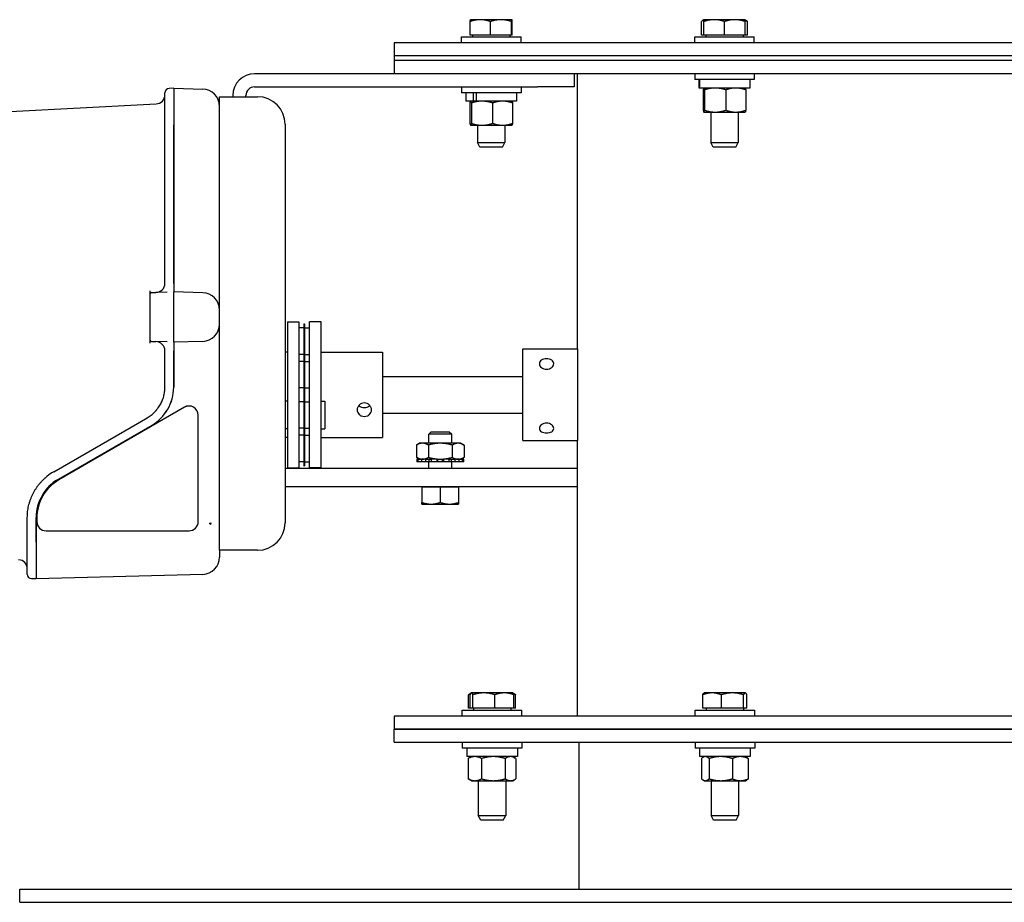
# Model space of a CAD drawing. Header units: inches. Extents: x 12 to 564, y 10 to 374.
# Tile 96 of 158: x 165 to 178, y 313 to 325. Entities that reach past the tile are written whole.
import ezdxf

# ---------------------------------------------------------------- set-up
doc = ezdxf.new("R2010")
doc.units = ezdxf.units.IN
doc.header["$LTSCALE"] = 16
doc.header["$MEASUREMENT"] = 0
doc.layers.add('Visible (ANSI)', color=7, linetype='Continuous', lineweight=30)

msp = doc.modelspace()

# ---------------------------------------------------------------- linework, layer by layer
at = {"layer": 'Visible (ANSI)'}
for p, q in [((170.925, 324.905), (170.925, 325.09)), ((171.062, 325.115), (170.93, 325.115)), ((170.93, 325.115), (170.93, 325.115)), ((171.343, 325.115), (171.062, 325.115)), ((171.2, 324.905), (171.2, 325.09)), ((171.493, 325.115), (171.343, 325.115)), ((171.487, 324.905), (171.487, 325.09)), ((171.493, 325.115), (171.493, 325.115)), ((171.493, 325.115), (171.493, 325.115)), ((171.499, 324.905), (171.499, 325.09)), ((174.078, 324.905), (174.078, 325.09)), ((174.11, 325.115), (174.1, 325.109)), ((174.251, 325.115), (174.11, 325.115)), ((174.11, 324.905), (174.11, 325.09)), ((174.532, 325.115), (174.251, 325.115)), ((174.391, 324.905), (174.391, 325.09)), ((174.673, 325.115), (174.532, 325.115)), ((174.673, 325.115), (174.682, 325.109)), ((174.673, 324.905), (174.673, 325.09)), ((174.705, 324.905), (174.705, 325.09)), ((171.2, 324.905), (170.925, 324.905)), ((170.959, 324.905), (170.959, 324.88)), ((171.487, 324.905), (171.2, 324.905)), ((171.465, 324.905), (171.465, 324.88)), ((171.499, 324.905), (171.487, 324.905)), ((174.11, 324.905), (174.078, 324.905)), ((174.391, 324.905), (174.11, 324.905)), ((174.138, 324.905), (174.138, 324.88)), ((174.673, 324.905), (174.391, 324.905)), ((174.644, 324.905), (174.644, 324.88)), ((174.705, 324.905), (174.673, 324.905)), ((183.39, 324.8), (169.89, 324.8)), ((169.89, 324.8), (169.89, 324.621)), ((170.805, 324.88), (171.618, 324.88)), ((170.805, 324.8), (170.805, 324.88)), ((171.618, 324.8), (171.618, 324.88)), ((173.985, 324.88), (174.798, 324.88)), ((173.985, 324.8), (173.985, 324.88)), ((174.798, 324.8), (174.798, 324.88)), ((183.39, 324.621), (169.89, 324.621)), ((183.39, 324.621), (169.89, 324.621)), ((169.89, 324.621), (169.89, 324.558)), ((183.39, 324.558), (169.89, 324.558)), ((169.89, 324.558), (169.89, 324.379)), ((183.39, 324.558), (169.89, 324.558)), ((170.524, 324.379), (167.986, 324.379)), ((183.39, 324.379), (170.524, 324.379)), ((172.343, 324.379), (172.343, 324.2)), ((172.39, 320.629), (172.39, 324.379)), ((173.985, 324.379), (173.985, 324.299)), ((174.798, 324.379), (174.798, 324.299)), ((174.798, 324.299), (173.985, 324.299)), ((174.047, 324.184), (174.047, 324.299)), ((174.05, 324.299), (174.05, 324.184)), ((174.735, 324.299), (174.735, 324.184)), ((166.764, 323.681), (166.764, 324.12)), ((166.884, 324.181), (166.821, 324.179)), ((166.884, 324.181), (166.884, 323.681)), ((166.884, 324.181), (167.279, 324.17)), ((167.986, 324.2), (171.843, 324.2)), ((170.805, 324.2), (170.805, 324.12)), ((171.618, 324.12), (170.805, 324.12)), ((170.868, 324.12), (170.868, 324.005)), ((170.971, 324.005), (170.971, 324.12)), ((171.006, 324.12), (171.006, 324.005)), ((171.556, 324.12), (171.556, 324.005)), ((171.618, 324.2), (171.618, 324.12)), ((172.343, 324.2), (171.843, 324.2)), ((174.05, 324.184), (174.047, 324.184)), ((174.735, 324.184), (174.05, 324.184)), ((174.101, 324.159), (174.101, 323.881)), ((174.11, 324.184), (174.109, 324.184)), ((174.119, 324.159), (174.119, 323.881)), ((174.409, 324.159), (174.409, 323.881)), ((174.673, 324.184), (174.673, 324.184)), ((174.681, 324.159), (174.681, 323.881)), ((163.55, 323.806), (166.646, 323.969)), ((167.509, 317.886), (167.509, 324.065)), ((167.509, 324.065), (167.806, 324.065)), ((167.688, 324.082), (167.688, 324.065)), ((167.806, 324.065), (168.027, 324.065)), ((167.868, 324.065), (167.868, 324.082)), ((170.971, 324.005), (170.868, 324.005)), ((170.921, 323.98), (170.921, 323.702)), ((170.93, 324.005), (170.93, 324.005)), ((170.941, 323.98), (170.941, 323.702)), ((171.006, 324.005), (170.971, 324.005)), ((171.556, 324.005), (171.006, 324.005)), ((171.231, 323.98), (171.231, 323.702)), ((171.493, 324.005), (171.494, 324.005)), ((171.503, 323.98), (171.503, 323.702)), ((174.11, 323.856), (174.109, 323.856)), ((174.11, 323.856), (174.264, 323.856)), ((174.11, 323.856), (174.11, 323.856)), ((174.204, 323.856), (174.204, 323.443)), ((174.264, 323.856), (174.545, 323.856)), ((174.545, 323.856), (174.673, 323.856)), ((174.579, 323.856), (174.579, 323.443)), ((174.673, 323.856), (174.673, 323.856)), ((166.764, 321.529), (166.764, 323.681)), ((166.884, 323.681), (166.884, 323.681)), ((166.884, 323.681), (166.884, 321.531)), ((166.884, 321.523), (166.884, 323.681)), ((168.402, 323.69), (168.402, 318.261)), ((170.93, 323.677), (170.931, 323.677)), ((170.93, 323.677), (170.93, 323.677)), ((170.931, 323.677), (171.086, 323.677)), ((171.024, 323.677), (171.024, 323.443)), ((171.086, 323.677), (171.367, 323.677)), ((171.367, 323.677), (171.493, 323.677)), ((171.399, 323.677), (171.399, 323.443)), ((171.493, 323.677), (171.494, 323.677)), ((171.024, 323.443), (171.399, 323.443)), ((171.058, 323.38), (171.024, 323.443)), ((171.365, 323.38), (171.399, 323.443)), ((174.204, 323.443), (174.579, 323.443)), ((174.238, 323.38), (174.204, 323.443)), ((174.545, 323.38), (174.579, 323.443)), ((171.365, 323.38), (171.058, 323.38)), ((174.545, 323.38), (174.238, 323.38)), ((166.564, 321.378), (166.564, 321.421)), ((166.764, 321.524), (166.764, 321.529)), ((166.884, 321.531), (166.884, 321.406)), ((166.564, 320.751), (166.564, 321.378)), ((166.583, 321.398), (166.642, 321.399)), ((166.794, 321.403), (166.642, 321.399)), ((166.884, 320.723), (166.884, 321.406)), ((167.279, 321.395), (166.884, 321.406)), ((168.433, 321), (168.433, 319.008)), ((168.433, 321), (168.591, 321)), ((168.591, 321), (168.591, 319.008)), ((168.656, 320.915), (168.591, 320.915)), ((168.656, 320.973), (168.656, 319.035)), ((168.656, 320.973), (168.669, 320.973)), ((168.669, 320.973), (168.669, 319.035)), ((168.669, 320.915), (168.734, 320.915)), ((168.734, 319.008), (168.734, 321)), ((168.892, 321), (168.734, 321)), ((168.892, 319.008), (168.892, 321)), ((166.564, 320.708), (166.564, 320.751)), ((166.583, 320.731), (166.642, 320.729)), ((166.794, 320.725), (166.642, 320.729)), ((167.279, 320.733), (166.884, 320.723)), ((166.884, 320.723), (166.884, 320.598)), ((171.644, 319.38), (171.644, 320.629)), ((171.644, 320.629), (172.39, 320.629)), ((172.39, 320.629), (172.39, 319.38)), ((166.764, 320.599), (166.764, 320.604)), ((166.764, 320.108), (166.764, 320.599)), ((166.884, 320.108), (166.884, 320.605)), ((166.884, 320.598), (166.884, 320.108)), ((168.433, 320.585), (168.402, 320.585)), ((168.656, 320.555), (168.591, 320.555)), ((168.669, 320.555), (168.734, 320.555)), ((168.892, 320.585), (169.732, 320.585)), ((169.732, 320.585), (169.732, 319.423)), ((168.656, 320.46), (168.591, 320.46)), ((168.669, 320.46), (168.734, 320.46)), ((169.732, 320.254), (171.644, 320.254)), ((168.656, 320.1), (168.591, 320.1)), ((168.669, 320.1), (168.734, 320.1)), ((167.031, 319.835), (165.319, 318.846)), ((167.031, 319.835), (165.319, 318.846)), ((167.093, 319.852), (167.093, 319.852)), ((168.433, 319.916), (168.402, 319.916)), ((168.656, 319.909), (168.591, 319.909)), ((168.669, 319.909), (168.734, 319.909)), ((168.892, 319.916), (168.944, 319.916)), ((168.944, 319.916), (168.944, 319.541)), ((166.423, 319.634), (166.524, 319.692)), ((167.218, 318.277), (167.218, 319.727)), ((169.732, 319.754), (171.644, 319.754)), ((165.249, 318.956), (166.423, 319.634)), ((166.584, 319.588), (165.309, 318.852)), ((165.309, 318.852), (166.584, 319.588)), ((168.433, 319.541), (168.402, 319.541)), ((168.656, 319.549), (168.591, 319.549)), ((168.669, 319.549), (168.734, 319.549)), ((168.892, 319.541), (168.944, 319.541)), ((168.433, 319.423), (168.402, 319.423)), ((168.656, 319.453), (168.591, 319.453)), ((168.669, 319.453), (168.734, 319.453)), ((168.892, 319.423), (169.732, 319.423)), ((170.395, 319.501), (170.361, 319.468)), ((170.674, 319.468), (170.361, 319.468)), ((170.361, 319.345), (170.361, 319.468)), ((170.395, 319.501), (170.64, 319.501)), ((170.64, 319.501), (170.674, 319.468)), ((170.674, 319.345), (170.674, 319.468)), ((170.236, 319.345), (170.193, 319.32)), ((170.193, 319.32), (170.193, 319.153)), ((170.274, 319.345), (170.236, 319.345)), ((170.518, 319.345), (170.274, 319.345)), ((170.355, 319.32), (170.355, 319.153)), ((170.761, 319.345), (170.518, 319.345)), ((170.68, 319.32), (170.68, 319.153)), ((170.799, 319.345), (170.761, 319.345)), ((170.799, 319.345), (170.842, 319.32)), ((170.842, 319.32), (170.842, 319.153)), ((171.644, 319.38), (172.39, 319.38)), ((172.39, 315.629), (172.39, 319.38)), ((170.236, 319.128), (170.193, 319.153)), ((170.799, 319.128), (170.842, 319.153)), ((172.39, 319.001), (168.402, 319.001)), ((168.433, 319.008), (168.591, 319.008)), ((168.656, 319.093), (168.591, 319.093)), ((168.656, 319.035), (168.669, 319.035)), ((168.669, 319.093), (168.734, 319.093)), ((168.892, 319.008), (168.734, 319.008)), ((170.197, 319.128), (170.197, 319.091)), ((170.218, 319.128), (170.197, 319.128)), ((170.218, 319.091), (170.197, 319.091)), ((170.218, 319.128), (170.258, 319.128)), ((170.218, 319.091), (170.218, 319.128)), ((170.262, 319.091), (170.218, 319.091)), ((170.258, 319.128), (170.262, 319.128)), ((170.262, 319.128), (170.262, 319.091)), ((170.32, 319.128), (170.262, 319.128)), ((170.32, 319.091), (170.262, 319.091)), ((170.32, 319.128), (170.347, 319.128)), ((170.32, 319.091), (170.32, 319.128)), ((170.366, 319.091), (170.32, 319.091)), ((170.347, 319.128), (170.395, 319.128)), ((170.361, 319.001), (170.361, 319.091)), ((170.366, 319.091), (170.366, 319.128)), ((170.395, 319.091), (170.366, 319.091)), ((170.395, 319.128), (170.395, 319.091)), ((170.474, 319.128), (170.395, 319.128)), ((170.474, 319.091), (170.395, 319.091)), ((170.474, 319.128), (170.481, 319.128)), ((170.474, 319.091), (170.474, 319.128)), ((170.486, 319.091), (170.474, 319.091)), ((170.481, 319.128), (170.518, 319.128)), ((170.486, 319.091), (170.486, 319.128)), ((170.549, 319.091), (170.486, 319.091)), ((170.518, 319.128), (170.554, 319.128)), ((170.549, 319.091), (170.549, 319.128)), ((170.561, 319.091), (170.549, 319.091)), ((170.554, 319.128), (170.561, 319.128)), ((170.561, 319.128), (170.561, 319.091)), ((170.64, 319.128), (170.561, 319.128)), ((170.64, 319.091), (170.561, 319.091)), ((170.64, 319.128), (170.689, 319.128)), ((170.64, 319.091), (170.64, 319.128)), ((170.67, 319.091), (170.64, 319.091)), ((170.67, 319.091), (170.67, 319.128)), ((170.716, 319.091), (170.67, 319.091)), ((170.674, 319.001), (170.674, 319.091)), ((170.689, 319.128), (170.716, 319.128)), ((170.716, 319.128), (170.716, 319.091)), ((170.773, 319.128), (170.716, 319.128)), ((170.773, 319.091), (170.716, 319.091)), ((170.773, 319.128), (170.777, 319.128)), ((170.773, 319.091), (170.773, 319.128)), ((170.817, 319.091), (170.773, 319.091)), ((170.777, 319.128), (170.817, 319.128)), ((170.817, 319.128), (170.817, 319.091)), ((170.838, 319.128), (170.817, 319.128)), ((170.838, 319.091), (170.817, 319.091)), ((170.838, 319.091), (170.838, 319.128)), ((172.39, 318.751), (168.402, 318.751)), ((170.268, 318.751), (170.268, 318.538)), ((170.268, 318.751), (170.393, 318.751)), ((170.768, 318.751), (170.268, 318.751)), ((170.268, 318.751), (170.268, 318.751)), ((170.356, 318.751), (170.356, 318.751)), ((170.393, 318.751), (170.518, 318.751)), ((170.518, 318.751), (170.518, 318.538)), ((170.518, 318.751), (170.643, 318.751)), ((170.643, 318.751), (170.768, 318.751)), ((170.68, 318.751), (170.68, 318.751)), ((170.768, 318.751), (170.768, 318.538)), ((170.768, 318.751), (170.768, 318.751)), ((170.268, 318.516), (170.393, 318.516)), ((170.393, 318.516), (170.643, 318.516)), ((170.643, 318.516), (170.768, 318.516)), ((164.889, 317.999), (164.889, 318.333)), ((165.009, 318.333), (165.009, 317.999)), ((165.009, 317.999), (165.009, 318.333)), ((165.019, 318.327), (165.019, 318.277)), ((165.019, 318.327), (165.019, 318.277)), ((167.391, 318.252), (167.372, 318.251)), ((167.391, 318.26), (167.391, 318.252)), ((167.391, 318.24), (167.391, 318.252)), ((165.144, 318.152), (167.093, 318.152)), ((165.144, 318.152), (165.144, 318.152)), ((167.093, 318.152), (167.093, 318.152)), ((164.889, 317.559), (164.889, 317.999)), ((165.009, 317.999), (165.009, 317.999)), ((165.009, 317.999), (165.009, 317.499)), ((167.509, 317.886), (167.509, 317.794)), ((167.806, 317.886), (167.509, 317.886)), ((168.027, 317.886), (167.806, 317.886)), ((167.279, 317.558), (165.009, 317.499)), ((165.009, 317.499), (164.946, 317.5)), ((170.902, 315.734), (170.902, 315.918)), ((170.939, 315.942), (170.921, 315.931)), ((170.925, 315.734), (170.925, 315.918)), ((170.942, 315.944), (170.94, 315.942)), ((170.944, 315.944), (170.942, 315.944)), ((171.112, 315.944), (170.944, 315.944)), ((170.963, 315.734), (170.963, 315.918)), ((171.392, 315.944), (171.112, 315.944)), ((171.262, 315.734), (171.262, 315.918)), ((171.505, 315.944), (171.392, 315.944)), ((171.505, 315.944), (171.505, 315.944)), ((171.505, 315.944), (171.527, 315.931)), ((171.505, 315.944), (171.507, 315.942)), ((171.522, 315.734), (171.522, 315.918)), ((171.545, 315.734), (171.545, 315.918)), ((174.094, 315.734), (174.094, 315.918)), ((174.115, 315.944), (174.112, 315.942)), ((174.222, 315.944), (174.115, 315.944)), ((174.5, 315.944), (174.222, 315.944)), ((174.349, 315.734), (174.349, 315.918)), ((174.674, 315.944), (174.5, 315.944)), ((174.651, 315.734), (174.651, 315.918)), ((174.677, 315.944), (174.674, 315.944)), ((174.677, 315.944), (174.68, 315.942)), ((174.698, 315.734), (174.698, 315.918)), ((170.817, 315.709), (171.63, 315.709)), ((170.817, 315.629), (170.817, 315.709)), ((170.925, 315.734), (170.902, 315.734)), ((170.963, 315.734), (170.925, 315.734)), ((171.262, 315.734), (170.963, 315.734)), ((170.971, 315.734), (170.971, 315.709)), ((171.522, 315.734), (171.262, 315.734)), ((171.477, 315.734), (171.477, 315.709)), ((171.477, 315.734), (171.477, 315.709)), ((171.545, 315.734), (171.522, 315.734)), ((171.63, 315.629), (171.63, 315.709)), ((173.99, 315.709), (174.803, 315.709)), ((173.99, 315.629), (173.99, 315.709)), ((174.349, 315.734), (174.094, 315.734)), ((174.143, 315.734), (174.143, 315.709)), ((174.651, 315.734), (174.349, 315.734)), ((174.649, 315.734), (174.649, 315.709)), ((174.698, 315.734), (174.651, 315.734)), ((174.803, 315.629), (174.803, 315.709)), ((183.39, 315.629), (169.89, 315.629)), ((169.89, 315.629), (169.89, 315.45)), ((183.39, 315.45), (169.89, 315.45)), ((169.89, 315.45), (183.39, 315.45)), ((169.89, 315.271), (169.89, 315.45)), ((169.89, 315.271), (183.39, 315.271)), ((170.817, 315.271), (170.817, 315.191)), ((171.63, 315.271), (171.63, 315.191)), ((172.41, 313.271), (172.41, 315.271)), ((173.99, 315.271), (173.99, 315.191)), ((174.803, 315.271), (174.803, 315.191)), ((171.63, 315.191), (170.817, 315.191)), ((170.88, 315.191), (170.88, 315.076)), ((171.568, 315.191), (171.568, 315.076)), ((174.803, 315.191), (173.99, 315.191)), ((174.052, 315.191), (174.052, 315.076)), ((174.74, 315.191), (174.74, 315.076)), ((171.568, 315.076), (170.88, 315.076)), ((170.899, 315.05), (170.899, 314.773)), ((170.942, 315.076), (170.909, 315.056)), ((171.079, 315.05), (171.079, 314.773)), ((171.403, 315.05), (171.403, 314.773)), ((171.505, 315.076), (171.538, 315.056)), ((171.548, 315.05), (171.548, 314.773)), ((174.74, 315.076), (174.052, 315.076)), ((174.078, 315.05), (174.078, 314.773)), ((174.115, 315.076), (174.099, 315.067)), ((174.181, 315.05), (174.181, 314.773)), ((174.499, 315.05), (174.499, 314.773)), ((174.678, 315.076), (174.693, 315.067)), ((174.715, 315.05), (174.715, 314.773)), ((170.942, 314.748), (170.909, 314.767)), ((170.942, 314.748), (170.989, 314.748)), ((170.989, 314.748), (171.241, 314.748)), ((171.036, 314.748), (171.036, 314.272)), ((171.241, 314.748), (171.476, 314.748)), ((171.411, 314.748), (171.411, 314.272)), ((171.411, 314.748), (171.411, 314.272)), ((171.476, 314.748), (171.505, 314.748)), ((171.505, 314.748), (171.538, 314.767)), ((174.115, 314.748), (174.099, 314.756)), ((174.115, 314.748), (174.129, 314.748)), ((174.129, 314.748), (174.34, 314.748)), ((174.209, 314.748), (174.209, 314.272)), ((174.34, 314.748), (174.607, 314.748)), ((174.584, 314.748), (174.584, 314.272)), ((174.607, 314.748), (174.678, 314.748)), ((174.678, 314.748), (174.693, 314.756)), ((171.036, 314.272), (171.411, 314.272)), ((171.07, 314.209), (171.036, 314.272)), ((171.377, 314.209), (171.07, 314.209)), ((171.377, 314.209), (171.411, 314.272)), ((171.377, 314.209), (171.411, 314.272)), ((171.377, 314.209), (171.377, 314.209)), ((171.411, 314.272), (171.411, 314.272)), ((174.209, 314.272), (174.584, 314.272)), ((174.242, 314.209), (174.209, 314.272)), ((174.55, 314.209), (174.242, 314.209)), ((174.55, 314.209), (174.584, 314.272)), ((164.785, 313.091), (164.785, 313.271)), ((164.785, 313.271), (185.775, 313.271)), ((164.785, 313.091), (185.775, 313.091))]:
    msp.add_line(p, q, dxfattribs=at)
for centre, radius, start, end in [((167.986, 324.082), 0.297, 90, 180), ((166.823, 324.12), 0.059, 91.5, 180), ((167.273, 323.934), 0.236, 0, 88.5), ((167.986, 324.082), 0.118, 90, 180), ((166.639, 324.093), 0.125, 273, 0), ((168.027, 323.69), 0.375, 0, 90), ((166.639, 321.524), 0.125, 271.5, 0), ((166.584, 321.378), 0.02, 91.5, 180), ((167.273, 321.159), 0.236, 0, 88.5), ((167.273, 320.969), 0.236, 271.5, 0), ((166.584, 320.751), 0.02, 180, 268.5), ((166.639, 320.604), 0.125, 0, 88.5), ((166.284, 320.108), 0.6, 300, 0), ((165.609, 318.333), 0.72, 120, 128.958), ((165.609, 318.333), 0.6, 120, 180), ((168.027, 318.261), 0.375, 270, 0), ((167.273, 317.794), 0.236, 271.5, 0), ((164.764, 317.633), 0.125, 0, 87), ((164.948, 317.559), 0.059, 180, 268.5)]:
    msp.add_arc(centre, radius, start, end, dxfattribs=at)
for centre, major_axis, ratio, start_param, end_param in [((166.284, 320.108), (-0.6, 0), 1, 2.094882, 3.142079), ((167.093, 319.727), (0, 0.125), 0.999657, 4.712361, 6.806756), ((167.093, 319.727), (0, 0.125), 0.999657, 0, 0.523571), ((165.619, 318.327), (0, -0.6), 0.999657, 3.665163, 4.712361), ((165.619, 318.327), (0, -0.6), 0.999657, 3.665163, 4.712361), ((165.144, 318.277), (0, -0.125), 0.999657, 4.712361, 6.283157), ((165.144, 318.277), (0, -0.125), 0.999657, 4.712361, 6.283157), ((167.093, 318.277), (0, -0.125), 0.999657, 6.283157, 7.853954), ((167.273, 318.423), (0.235, 0.024), 0.815378, 5.063164, 5.1533), ((167.273, 317.985), (-0.024, -0.288), 0.815378, 2.719288, 2.809424)]:
    msp.add_ellipse(centre, major_axis=major_axis, ratio=ratio, start_param=start_param, end_param=end_param, dxfattribs=at)
for points, weights in [([(170.925, 325.09), (170.928, 325.113), (170.93, 325.115)], [1, 1.03538517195, 1.00479140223]), ([(171.062, 325.115), (170.998, 325.115), (170.925, 325.09)], [1, 1.0379548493, 1]), ([(171.2, 325.09), (171.126, 325.115), (171.062, 325.115)], [1, 1.0379548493, 1]), ([(171.343, 325.115), (171.276, 325.115), (171.2, 325.09)], [1, 1.0379548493, 1]), ([(171.487, 325.09), (171.41, 325.115), (171.343, 325.115)], [1, 1.0379548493, 1]), ([(171.493, 325.115), (171.49, 325.115), (171.487, 325.09)], [1, 1.0379548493, 1]), ([(171.499, 325.09), (171.496, 325.115), (171.493, 325.115)], [1, 1.0379548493, 1]), ([(174.11, 325.113), (174.095, 325.109), (174.078, 325.09)], [1.01375847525, 1.02892942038, 1]), ([(174.251, 325.115), (174.185, 325.115), (174.11, 325.09)], [1, 1.0379548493, 1]), ([(174.11, 325.09), (174.11, 325.115), (174.11, 325.115)], [1, 1.0379548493, 1]), ([(174.391, 325.09), (174.316, 325.115), (174.251, 325.115)], [1, 1.0379548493, 1]), ([(174.532, 325.115), (174.467, 325.115), (174.391, 325.09)], [1, 1.0379548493, 1]), ([(174.673, 325.09), (174.597, 325.115), (174.532, 325.115)], [1, 1.0379548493, 1]), ([(174.673, 325.115), (174.673, 325.115), (174.673, 325.09)], [1, 1.0379548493, 1]), ([(174.705, 325.09), (174.688, 325.096), (174.673, 325.101)], [1, 1.01005189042, 1.01477953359]), ([(174.682, 325.109), (174.693, 325.103), (174.705, 325.09)], [1.01895290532, 1.01965956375, 1]), ([(174.11, 324.184), (174.106, 324.184), (174.101, 324.159)], [1, 1.0379548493, 1]), ([(174.119, 324.159), (174.114, 324.184), (174.11, 324.184)], [1, 1.0379548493, 1]), ([(174.264, 324.184), (174.197, 324.184), (174.119, 324.159)], [1, 1.0379548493, 1]), ([(174.409, 324.159), (174.332, 324.184), (174.264, 324.184)], [1, 1.0379548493, 1]), ([(174.545, 324.184), (174.482, 324.184), (174.409, 324.159)], [1, 1.0379548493, 1]), ([(174.681, 324.159), (174.608, 324.184), (174.545, 324.184)], [1, 1.0379548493, 1]), ([(174.673, 324.184), (174.677, 324.182), (174.681, 324.159)], [1.00682395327, 1.03416431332, 1]), ([(170.931, 324.005), (170.926, 324.005), (170.921, 323.98)], [1, 1.0379548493, 1]), ([(170.941, 323.98), (170.935, 324.005), (170.931, 324.005)], [1, 1.0379548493, 1]), ([(171.086, 324.005), (171.019, 324.005), (170.941, 323.98)], [1, 1.0379548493, 1]), ([(171.231, 323.98), (171.154, 324.005), (171.086, 324.005)], [1, 1.0379548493, 1]), ([(171.367, 324.005), (171.304, 324.005), (171.231, 323.98)], [1, 1.0379548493, 1]), ([(171.503, 323.98), (171.43, 324.005), (171.367, 324.005)], [1, 1.0379548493, 1]), ([(171.494, 324.005), (171.498, 324.002), (171.503, 323.98)], [1.00741380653, 1.03379119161, 1]), ([(174.101, 323.881), (174.106, 323.856), (174.11, 323.856)], [1, 1.0379548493, 1]), ([(174.11, 323.856), (174.114, 323.856), (174.119, 323.881)], [1, 1.0379548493, 1]), ([(174.119, 323.881), (174.197, 323.856), (174.264, 323.856)], [1, 1.0379548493, 1]), ([(174.264, 323.856), (174.332, 323.856), (174.409, 323.881)], [1, 1.0379548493, 1]), ([(174.409, 323.881), (174.482, 323.856), (174.545, 323.856)], [1, 1.0379548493, 1]), ([(174.545, 323.856), (174.608, 323.856), (174.681, 323.881)], [1, 1.0379548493, 1]), ([(174.681, 323.881), (174.677, 323.859), (174.673, 323.856)], [1, 1.03416431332, 1.00682395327]), ([(170.921, 323.702), (170.926, 323.677), (170.931, 323.677)], [1, 1.0379548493, 1]), ([(170.931, 323.677), (170.935, 323.677), (170.941, 323.702)], [1, 1.0379548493, 1]), ([(170.941, 323.702), (171.019, 323.677), (171.086, 323.677)], [1, 1.0379548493, 1]), ([(171.086, 323.677), (171.154, 323.677), (171.231, 323.702)], [1, 1.0379548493, 1]), ([(171.231, 323.702), (171.304, 323.677), (171.367, 323.677)], [1, 1.0379548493, 1]), ([(171.367, 323.677), (171.43, 323.677), (171.503, 323.702)], [1, 1.0379548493, 1]), ([(171.503, 323.702), (171.498, 323.68), (171.494, 323.677)], [1, 1.03379119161, 1.00741380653]), ([(170.274, 319.345), (170.236, 319.345), (170.193, 319.32)], [1, 1.0930923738, 1.10906450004]), ([(170.355, 319.32), (170.312, 319.345), (170.274, 319.345)], [1.10906450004, 1.0930923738, 1]), ([(170.518, 319.345), (170.442, 319.345), (170.355, 319.32)], [1, 1.0930923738, 1.10906450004]), ([(170.68, 319.32), (170.593, 319.345), (170.518, 319.345)], [1.10906450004, 1.0930923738, 1]), ([(170.761, 319.345), (170.723, 319.345), (170.68, 319.32)], [1, 1.0930923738, 1.10906450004]), ([(170.842, 319.32), (170.799, 319.345), (170.761, 319.345)], [1.10906450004, 1.0930923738, 1]), ([(170.193, 319.153), (170.236, 319.128), (170.274, 319.128)], [1.10906450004, 1.0930923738, 1]), ([(170.274, 319.128), (170.312, 319.128), (170.355, 319.153)], [1, 1.0930923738, 1.10906450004]), ([(170.355, 319.153), (170.442, 319.128), (170.518, 319.128)], [1.10906450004, 1.0930923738, 1]), ([(170.518, 319.128), (170.593, 319.128), (170.68, 319.153)], [1, 1.0930923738, 1.10906450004]), ([(170.68, 319.153), (170.723, 319.128), (170.761, 319.128)], [1.10906450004, 1.0930923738, 1]), ([(170.761, 319.128), (170.799, 319.128), (170.842, 319.153)], [1, 1.0930923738, 1.10906450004]), ([(170.268, 318.516), (170.268, 318.516), (170.268, 318.538)], [1, 1.0379548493, 1]), ([(170.268, 318.538), (170.335, 318.516), (170.393, 318.516)], [1, 1.0379548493, 1]), ([(170.393, 318.516), (170.451, 318.516), (170.518, 318.538)], [1, 1.0379548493, 1]), ([(170.518, 318.538), (170.585, 318.516), (170.643, 318.516)], [1, 1.0379548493, 1]), ([(170.643, 318.516), (170.701, 318.516), (170.768, 318.538)], [1, 1.0379548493, 1]), ([(170.768, 318.538), (170.768, 318.516), (170.768, 318.516)], [1, 1.0379548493, 1]), ([(170.936, 315.938), (170.92, 315.932), (170.902, 315.918)], [1.01886142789, 1.0204611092, 1]), ([(170.944, 315.944), (170.935, 315.944), (170.925, 315.918)], [1, 1.0379548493, 1]), ([(170.963, 315.918), (170.953, 315.944), (170.944, 315.944)], [1, 1.0379548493, 1]), ([(171.112, 315.944), (171.043, 315.944), (170.963, 315.918)], [1, 1.0379548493, 1]), ([(171.262, 315.918), (171.182, 315.944), (171.112, 315.944)], [1, 1.0379548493, 1]), ([(171.392, 315.944), (171.331, 315.944), (171.262, 315.918)], [1, 1.0379548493, 1]), ([(171.522, 315.918), (171.452, 315.944), (171.392, 315.944)], [1, 1.0379548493, 1]), ([(171.507, 315.942), (171.514, 315.938), (171.522, 315.918)], [1.01271094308, 1.02988254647, 1]), ([(171.545, 315.918), (171.53, 315.925), (171.517, 315.93)], [1, 1.01013859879, 1.01486069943]), ([(171.527, 315.931), (171.536, 315.926), (171.545, 315.918)], [1.01568656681, 1.01107476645, 1]), ([(174.222, 315.944), (174.163, 315.944), (174.094, 315.918)], [1, 1.0379548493, 1]), ([(174.094, 315.918), (174.104, 315.937), (174.112, 315.942)], [1, 1.02797363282, 1.01471279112]), ([(174.349, 315.918), (174.281, 315.944), (174.222, 315.944)], [1, 1.0379548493, 1]), ([(174.5, 315.944), (174.43, 315.944), (174.349, 315.918)], [1, 1.0379548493, 1]), ([(174.651, 315.918), (174.57, 315.944), (174.5, 315.944)], [1, 1.0379548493, 1]), ([(174.674, 315.944), (174.664, 315.944), (174.651, 315.918)], [1, 1.0379548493, 1]), ([(174.698, 315.918), (174.685, 315.944), (174.674, 315.944)], [1, 1.0379548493, 1]), ([(170.989, 315.076), (170.947, 315.076), (170.899, 315.05)], [1, 1.0379548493, 1]), ([(170.899, 315.05), (170.904, 315.054), (170.909, 315.056)], [1, 1.00473151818, 1.00828335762]), ([(171.079, 315.05), (171.03, 315.076), (170.989, 315.076)], [1, 1.0379548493, 1]), ([(171.241, 315.076), (171.165, 315.076), (171.079, 315.05)], [1, 1.0379548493, 1]), ([(171.403, 315.05), (171.316, 315.076), (171.241, 315.076)], [1, 1.0379548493, 1]), ([(171.476, 315.076), (171.442, 315.076), (171.403, 315.05)], [1, 1.0379548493, 1]), ([(171.548, 315.05), (171.509, 315.076), (171.476, 315.076)], [1, 1.0379548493, 1]), ([(174.129, 315.076), (174.105, 315.076), (174.078, 315.05)], [1, 1.0379548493, 1]), ([(174.181, 315.05), (174.153, 315.076), (174.129, 315.076)], [1, 1.0379548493, 1]), ([(174.34, 315.076), (174.266, 315.076), (174.181, 315.05)], [1, 1.0379548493, 1]), ([(174.499, 315.05), (174.414, 315.076), (174.34, 315.076)], [1, 1.0379548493, 1]), ([(174.607, 315.076), (174.557, 315.076), (174.499, 315.05)], [1, 1.0379548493, 1]), ([(174.715, 315.05), (174.657, 315.076), (174.607, 315.076)], [1, 1.0379548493, 1]), ([(174.693, 315.067), (174.703, 315.061), (174.715, 315.05)], [1.01824340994, 1.01524517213, 1]), ([(170.909, 314.767), (170.904, 314.769), (170.899, 314.773)], [1.00828335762, 1.00473151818, 1]), ([(170.899, 314.773), (170.947, 314.748), (170.989, 314.748)], [1, 1.0379548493, 1]), ([(170.989, 314.748), (171.03, 314.748), (171.079, 314.773)], [1, 1.0379548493, 1]), ([(171.079, 314.773), (171.165, 314.748), (171.241, 314.748)], [1, 1.0379548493, 1]), ([(171.241, 314.748), (171.316, 314.748), (171.403, 314.773)], [1, 1.0379548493, 1]), ([(171.403, 314.773), (171.442, 314.748), (171.476, 314.748)], [1, 1.0379548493, 1]), ([(171.476, 314.748), (171.509, 314.748), (171.548, 314.773)], [1, 1.0379548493, 1]), ([(174.078, 314.773), (174.105, 314.748), (174.129, 314.748)], [1, 1.0379548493, 1]), ([(174.129, 314.748), (174.153, 314.748), (174.181, 314.773)], [1, 1.0379548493, 1]), ([(174.181, 314.773), (174.266, 314.748), (174.34, 314.748)], [1, 1.0379548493, 1]), ([(174.34, 314.748), (174.414, 314.748), (174.499, 314.773)], [1, 1.0379548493, 1]), ([(174.499, 314.773), (174.557, 314.748), (174.607, 314.748)], [1, 1.0379548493, 1]), ([(174.607, 314.748), (174.657, 314.748), (174.715, 314.773)], [1, 1.0379548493, 1]), ([(174.715, 314.773), (174.703, 314.762), (174.693, 314.756)], [1, 1.01524517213, 1.01824340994])]:
    msp.add_rational_spline(points, weights, degree=2, dxfattribs=at)
for points, knots in [([(171.869, 320.429), (171.869, 320.438), (171.871, 320.448), (171.881, 320.464), (171.889, 320.472), (171.906, 320.483), (171.917, 320.488), (171.941, 320.494), (171.954, 320.496), (171.979, 320.496), (171.992, 320.494), (172.016, 320.488), (172.027, 320.483), (172.045, 320.472), (172.052, 320.464), (172.062, 320.448), (172.065, 320.438), (172.065, 320.42), (172.062, 320.41), (172.052, 320.392), (172.045, 320.383), (172.027, 320.369), (172.016, 320.363), (171.992, 320.354), (171.979, 320.352), (171.967, 320.352), (171.954, 320.352), (171.941, 320.354), (171.917, 320.363), (171.906, 320.369), (171.889, 320.383), (171.881, 320.392), (171.871, 320.41), (171.869, 320.42), (171.869, 320.429)], [0.375727, 0.375727, 0.375727, 0.375727, 0.469658, 0.469658, 0.563589, 0.563589, 0.657522, 0.657522, 0.751455, 0.751455, 0.845388, 0.845388, 0.93932, 0.93932, 1.033251, 1.033251, 1.127182, 1.127182, 1.221113, 1.221113, 1.315044, 1.315044, 1.408977, 1.408977, 1.502909, 1.502909, 1.502909, 1.596842, 1.596842, 1.690775, 1.690775, 1.784706, 1.784706, 1.878637, 1.878637, 1.878637, 1.878637]), ([(166.524, 319.692), (166.533, 319.698), (166.542, 319.703), (166.559, 319.715), (166.568, 319.721), (166.585, 319.734), (166.593, 319.74), (166.608, 319.754), (166.616, 319.761), (166.631, 319.776), (166.638, 319.784), (166.646, 319.793), (166.647, 319.794), (166.648, 319.796), (166.649, 319.797), (166.652, 319.8), (166.653, 319.802), (166.658, 319.808), (166.662, 319.812), (166.671, 319.824), (166.677, 319.833), (166.689, 319.85), (166.694, 319.859), (166.705, 319.877), (166.71, 319.886), (166.719, 319.905), (166.723, 319.915), (166.728, 319.927), (166.729, 319.929), (166.731, 319.933), (166.731, 319.934), (166.732, 319.937), (166.733, 319.938), (166.735, 319.944), (166.737, 319.949), (166.742, 319.964), (166.745, 319.974), (166.75, 319.994), (166.753, 320.004), (166.757, 320.025), (166.758, 320.035), (166.761, 320.056), (166.762, 320.066), (166.763, 320.079), (166.763, 320.082), (166.763, 320.086), (166.764, 320.087), (166.764, 320.09), (166.764, 320.091), (166.764, 320.098), (166.764, 320.103), (166.764, 320.108)], [0, 0, 0, 0, 0.00079405, 0.00079405, 0.0015881, 0.0015881, 0.00238215, 0.00238215, 0.0031762, 0.0031762, 0.00397025, 0.00397025, 0.0040695, 0.0040695, 0.00416876, 0.00416876, 0.00436727, 0.00436727, 0.0047643, 0.0047643, 0.00555835, 0.00555835, 0.0063524, 0.0063524, 0.00714644, 0.00714644, 0.00794049, 0.00794049, 0.008139, 0.008139, 0.00823825, 0.00823825, 0.00833752, 0.00833752, 0.00873475, 0.00873475, 0.0095299, 0.0095299, 0.01032596, 0.01032596, 0.01112294, 0.01112294, 0.01192083, 0.01192083, 0.0121205, 0.0121205, 0.01222032, 0.01222032, 0.01232005, 0.01232005, 0.01271712, 0.01271712, 0.01271712, 0.01271712]), ([(169.384, 319.799), (169.384, 319.811), (169.387, 319.823), (169.397, 319.846), (169.404, 319.857), (169.422, 319.874), (169.433, 319.881), (169.457, 319.891), (169.47, 319.894), (169.495, 319.894), (169.508, 319.891), (169.532, 319.881), (169.543, 319.874), (169.56, 319.857), (169.568, 319.846), (169.578, 319.823), (169.58, 319.811), (169.58, 319.788), (169.578, 319.776), (169.568, 319.753), (169.56, 319.744), (169.543, 319.728), (169.532, 319.721), (169.508, 319.713), (169.495, 319.71), (169.482, 319.71), (169.47, 319.71), (169.457, 319.713), (169.433, 319.721), (169.422, 319.728), (169.404, 319.744), (169.397, 319.753), (169.387, 319.776), (169.384, 319.788), (169.384, 319.799)], [0.375833, 0.375833, 0.375833, 0.375833, 0.469789, 0.469789, 0.563746, 0.563746, 0.657706, 0.657706, 0.751665, 0.751665, 0.845625, 0.845625, 0.939584, 0.939584, 1.033541, 1.033541, 1.127498, 1.127498, 1.221455, 1.221455, 1.315411, 1.315411, 1.409371, 1.409371, 1.50333, 1.50333, 1.50333, 1.59729, 1.59729, 1.691249, 1.691249, 1.785206, 1.785206, 1.879163, 1.879163, 1.879163, 1.879163]), ([(169.407, 319.86), (169.409, 319.858), (169.411, 319.856), (169.422, 319.847), (169.432, 319.841), (169.457, 319.833), (169.47, 319.831), (169.482, 319.831)], [-0.2107383, -0.2107383, -0.2107383, -0.2107383, -0.1898465, -0.1898465, -0.0949232, -0.0949232, 0, 0, 0, 0]), ([(169.482, 319.831), (169.495, 319.831), (169.508, 319.833), (169.532, 319.841), (169.543, 319.847), (169.553, 319.856), (169.555, 319.858), (169.557, 319.86)], [-1.5180681, -1.5180681, -1.5180681, -1.5180681, -1.4231448, -1.4231448, -1.3282216, -1.3282216, -1.3073297, -1.3073297, -1.3073297, -1.3073297]), ([(171.869, 319.547), (171.869, 319.555), (171.871, 319.564), (171.881, 319.582), (171.889, 319.59), (171.906, 319.603), (171.917, 319.609), (171.941, 319.617), (171.954, 319.619), (171.979, 319.619), (171.992, 319.617), (172.016, 319.609), (172.027, 319.603), (172.045, 319.59), (172.052, 319.582), (172.062, 319.564), (172.065, 319.555), (172.065, 319.538), (172.062, 319.53), (172.052, 319.514), (172.045, 319.508), (172.027, 319.497), (172.016, 319.493), (171.992, 319.487), (171.979, 319.486), (171.967, 319.486), (171.954, 319.486), (171.941, 319.487), (171.917, 319.493), (171.906, 319.497), (171.889, 319.508), (171.881, 319.514), (171.871, 319.53), (171.869, 319.538), (171.869, 319.547)], [-1.127182, -1.127182, -1.127182, -1.127182, -1.033251, -1.033251, -0.93932, -0.93932, -0.845388, -0.845388, -0.751455, -0.751455, -0.657522, -0.657522, -0.563589, -0.563589, -0.469658, -0.469658, -0.375727, -0.375727, -0.281797, -0.281797, -0.187866, -0.187866, -0.093933, -0.093933, 0, 0, 0, 0.093933, 0.093933, 0.187866, 0.187866, 0.281797, 0.281797, 0.375727, 0.375727, 0.375727, 0.375727]), ([(164.889, 318.333), (164.889, 318.346), (164.89, 318.373), (164.892, 318.4), (164.895, 318.426), (164.899, 318.452), (164.906, 318.492), (164.913, 318.518), (164.918, 318.534), (164.919, 318.539), (164.921, 318.545), (164.922, 318.548), (164.925, 318.556), (164.927, 318.563), (164.933, 318.582), (164.938, 318.594), (164.948, 318.619), (164.953, 318.631), (164.965, 318.655), (164.977, 318.679), (164.997, 318.713), (165.012, 318.735), (165.021, 318.749), (165.024, 318.753), (165.027, 318.757), (165.029, 318.76), (165.03, 318.761), (165.035, 318.768), (165.039, 318.773), (165.052, 318.789), (165.061, 318.799), (165.078, 318.819), (165.087, 318.829), (165.106, 318.848), (165.116, 318.857), (165.136, 318.875), (165.146, 318.884), (165.156, 318.893)], [0, 0, 0, 0, 0.0010146, 0.00202919, 0.00202919, 0.00304379, 0.00405839, 0.00507299, 0.00507299, 0.00532664, 0.00545346, 0.00558028, 0.00558028, 0.00608758, 0.00608758, 0.00710218, 0.00710218, 0.00811678, 0.00811678, 0.00913137, 0.01014597, 0.01116057, 0.01116057, 0.01141422, 0.01154104, 0.01154104, 0.01166787, 0.01166787, 0.01217517, 0.01217517, 0.01318976, 0.01318976, 0.01420436, 0.01420436, 0.01521896, 0.01521896, 0.01623355, 0.01623355, 0.01623355, 0.01623355]), ([(165.309, 318.852), (165.296, 318.845), (165.283, 318.837), (165.258, 318.82), (165.246, 318.811), (165.211, 318.783), (165.189, 318.762), (165.155, 318.726), (165.142, 318.71), (165.123, 318.685), (165.117, 318.676), (165.103, 318.655), (165.096, 318.644), (165.083, 318.621), (165.077, 318.61), (165.061, 318.577), (165.052, 318.556), (165.032, 318.502), (165.024, 318.469), (165.015, 318.418), (165.013, 318.401), (165.01, 318.367), (165.009, 318.35), (165.009, 318.333)], [0.000001, 0.000001, 0.000001, 0.000001, 0.114593, 0.114593, 0.228683, 0.228683, 0.457781, 0.457781, 0.610807, 0.610807, 0.69838, 0.69838, 0.798288, 0.798288, 0.898289, 0.898289, 1.07325, 1.07325, 1.335328, 1.335328, 1.465633, 1.465633, 1.596542, 1.596542, 1.596542, 1.596542])]:
    msp.add_open_spline(points, degree=3, knots=knots, dxfattribs=at)

doc.saveas('drawing.dxf')
